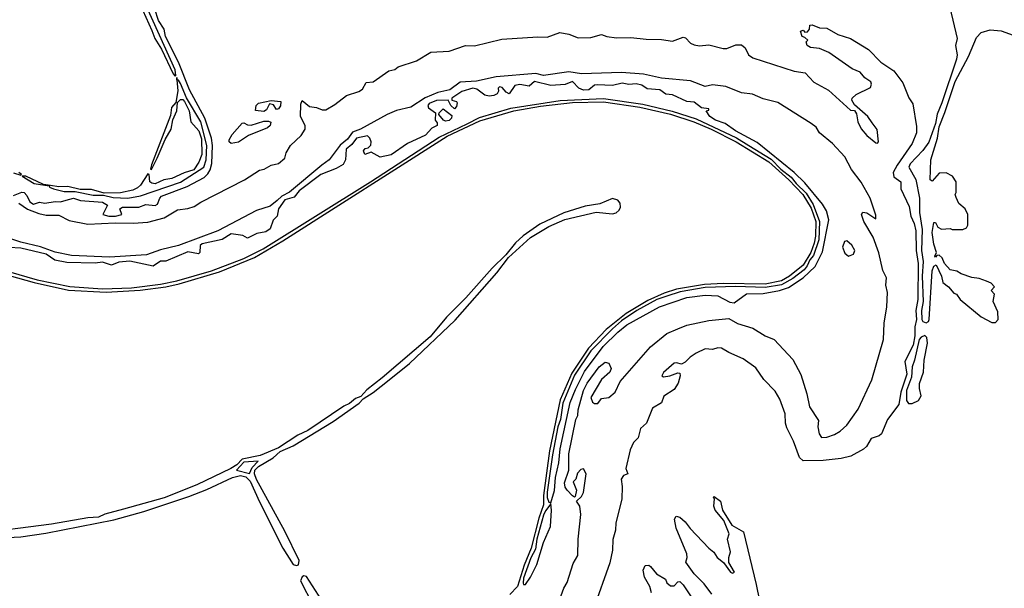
# Model space of a CAD drawing. Extents: x 2210602 to 2357277, y 510288 to 673808.
# Tile 146 of 256: x 2276679 to 2282103, y 592034 to 595168. Entities that reach past the tile are written whole.
import ezdxf

# ---------------------------------------------------------------- set-up
doc = ezdxf.new("R2010")
doc.units = 0

msp = doc.modelspace()

# ---------------------------------------------------------------- linework, layer by layer
at = {"layer": '0CON05XD'}
for points in [[(2277340.8, 595255), (2277407.8, 595107.8), (2277423.5, 595065), (2277461.5, 595005), (2277525, 594869.2), (2277535, 594856.7), (2277539.5, 594860.5), (2277535, 594892), (2277006.4, 596063.6)], [(2276645, 594198.3), (2276692.1, 594217.9), (2276705, 594216), (2276719.5, 594199.5), (2276735, 594164.4), (2276755, 594150.6), (2276788.3, 594161.7), (2276817.5, 594157.5), (2276875, 594166.7), (2276905, 594163.8), (2276935, 594173.3), (2276975, 594184.6), (2277015, 594171.5), (2277135, 594162.3), (2277164, 594145), (2277136.7, 594095), (2277170, 594085), (2277206.7, 594085), (2277242.5, 594095), (2277232, 594125), (2277245.8, 594134.2), (2277335, 594134.5), (2277375, 594150), (2277426, 594144), (2277438.3, 594151.7), (2277450.6, 594185), (2277460.8, 594195), (2277602, 594248), (2277695, 594297.5), (2277715, 594317.7), (2277729, 594341), (2277737.1, 594375), (2277741.2, 594475), (2277736.7, 594515), (2277700, 594625), (2277615, 594781.1), (2277554, 594934), (2277482.4, 595075), (2277474.7, 595115), (2277445, 595164.1), (2277424, 595225)], [(2281803.3, 595235), (2281844, 595065), (2281833.5, 595025), (2281843.4, 594975), (2281840.3, 594949.7), (2281758.8, 594708.8), (2281732.6, 594647.4), (2281724.1, 594595.9), (2281686.5, 594493.5), (2281655, 594446.7), (2281585, 594374.2), (2281576.7, 594355), (2281616.3, 594286.3), (2281635.7, 594185), (2281635.2, 594104.8), (2281650.8, 594010.8), (2281647.3, 593895), (2281656.5, 593835), (2281650.9, 593755), (2281656.7, 593615), (2281647.8, 593565), (2281648.8, 593515), (2281655, 593503.9), (2281672.6, 593497.4), (2281685, 593504.2), (2281689.1, 593515), (2281706.1, 593783.9), (2281715, 593810), (2281727, 593817), (2281757.5, 593755), (2281765, 593720)], [(2276675, 594156.7), (2276723.2, 594123.2), (2276785, 594098.9), (2276825, 594089.8), (2276895, 594089.8), (2276951.9, 594061.9), (2277055, 594041.6), (2277205, 594049), (2277305, 594046.5), (2277385, 594051.9), (2277474.8, 594075.2), (2277549.6, 594120.4), (2277605, 594127), (2277641.3, 594138.7), (2277677.1, 594162.9), (2277918, 594285), (2278000.9, 594339.1), (2278026.7, 594345), (2278065, 594366.7), (2278105, 594375.8), (2278140, 594405), (2278146.7, 594435), (2278171.2, 594475), (2278230, 594530), (2278251.1, 594565), (2278251.9, 594585), (2278226.7, 594635), (2278227.8, 594702.2), (2278235, 594723.3), (2278275, 594690), (2278315, 594684.7), (2278345, 594671.2), (2278365, 594671.9), (2278415, 594700), (2278479.6, 594750.4), (2278547.5, 594772.5), (2278567.6, 594785), (2278588.5, 594821.5), (2278625.7, 594825), (2278713.1, 594886.9), (2278745, 594893.8), (2278765, 594907.3), (2278865, 594940.3), (2278945, 594988.8), (2279045.3, 594995.3), (2279135, 595025.8), (2279185, 595023.1), (2279335, 595061.2), (2279534.2, 595074.2), (2279585, 595071.6), (2279655, 595097.7), (2279705, 595088.7), (2279755, 595068.1), (2279825, 595070), (2279885, 595086.9), (2279914.3, 595074.3), (2279967, 595067), (2280045, 595068.8), (2280130.2, 595060.2), (2280215, 595058.9), (2280275, 595050.2), (2280335, 595070.7), (2280347.1, 595067.1), (2280375, 595037.9), (2280395, 595029.2), (2280425, 595024.1), (2280475, 595028.9), (2280555, 595008.5), (2280575, 595009), (2280625, 595029.6), (2280655, 595029.1), (2280675, 595012.2), (2280693.7, 594973.7), (2280718, 594958), (2280945, 594884.1), (2281005.9, 594875.9), (2281053.1, 594823.1), (2281135, 594780), (2281255, 594670), (2281277.7, 594667.7), (2281289.6, 594649.6), (2281295.9, 594605), (2281315, 594566.4), (2281345, 594529.3), (2281395, 594489.2), (2281405, 594486.7), (2281410, 594495), (2281402.4, 594562.4), (2281375, 594600), (2281352, 594635), (2281278.8, 594698.8), (2281262.9, 594725), (2281265.8, 594735), (2281287.5, 594755), (2281365.6, 594794.4), (2281372.3, 594812.3), (2281368.8, 594825), (2281335, 594848), (2281308.8, 594878.8), (2281265, 594896.9), (2281137, 594987), (2281085, 595010), (2281035, 595014), (2281017.5, 595025), (2281012.5, 595045), (2281020, 595055), (2281005, 595070), (2280990, 595075), (2280980, 595105), (2280995, 595110), (2281005, 595100), (2281018.3, 595101.7), (2281030, 595115), (2281031.7, 595138.3), (2281045, 595140), (2281085, 595122.5), (2281125, 595121.2), (2281185.7, 595085.7), (2281255, 595064), (2281355, 595004), (2281423, 594933), (2281495, 594885.6), (2281545, 594820), (2281578, 594738), (2281600, 594705), (2281618.8, 594578.8), (2281618.6, 594545), (2281595.4, 594485), (2281513, 594367), (2281490.4, 594325), (2281495, 594302.5), (2281533.1, 594275), (2281532.8, 594235), (2281578.5, 594138.5), (2281587.7, 594085), (2281607.2, 594045), (2281615.2, 594005), (2281617.6, 593895), (2281629.2, 593825), (2281627.5, 593625), (2281616.4, 593565), (2281619.1, 593515), (2281610.2, 593475), (2281610, 593425), (2281600.5, 593375), (2281555.3, 593285), (2281565.7, 593215), (2281532.8, 593115), (2281523, 593047), (2281460.4, 592965), (2281426.2, 592885), (2281414.3, 592875), (2281369.7, 592860.3), (2281344.5, 592815.5), (2281328.4, 592801.6), (2281257.5, 592762.5), (2281205, 592750.4), (2281105, 592739.2), (2280995, 592736), (2280974.5, 592755), (2280941.1, 592845), (2280905, 592918.2), (2280897.4, 592945), (2280895.4, 592995.4), (2280866.6, 593076.6), (2280840.4, 593120.4), (2280777.7, 593185), (2280735, 593249.5), (2280665, 593298.5), (2280585, 593333.1), (2280545, 593357.2), (2280525, 593358.7), (2280495, 593350.8), (2280455, 593354.6), (2280405, 593330), (2280372.1, 593307.9), (2280345, 593280), (2280325, 593270), (2280297.7, 593277.7), (2280285, 593274.2), (2280225, 593223.3), (2280217.5, 593205), (2280225, 593200), (2280260, 593205), (2280305, 593222.5), (2280315, 593220), (2280317.5, 593205), (2280306.7, 593165), (2280285, 593130), (2280227, 593093), (2280213.9, 593056.1), (2280165, 593027.5), (2280132.5, 592945), (2280100, 592915), (2280087, 592863), (2280061.4, 592838.6), (2280042.4, 592797.6), (2280017.5, 592695), (2280030, 592665), (2280005, 592656.7), (2279993.1, 592635), (2279998, 592595), (2279995.5, 592525), (2279963.3, 592395), (2279960.6, 592355), (2279947.2, 592302.8), (2279945.3, 592244.7), (2279930.8, 592175), (2279839.4, 591920.6)], [(2281765, 593720), (2281796.4, 593696.4), (2281825, 593660), (2281840, 593655), (2281860, 593625), (2281975, 593530), (2282035, 593500), (2282055, 593500), (2282070, 593515), (2282067, 593557), (2282042.5, 593615), (2282050, 593655), (2282030, 593675), (2282050, 593695), (2282030, 593715), (2282005, 593727.5), (2281965, 593742.5), (2281925, 593747.5), (2281865, 593767.5), (2281841.7, 593781.7), (2281805, 593790), (2281773.6, 593823.6), (2281760, 593855), (2281745, 593870), (2281731.7, 593868.3), (2281725, 593860), (2281720, 593865), (2281730, 593885), (2281715, 593930), (2281705.7, 593995), (2281715, 594050), (2281725, 594050), (2281737.5, 594025), (2281757, 594013), (2281805, 594017.5), (2281815, 594012.5), (2281875, 594012.5), (2281895, 594020), (2281902.5, 594035), (2281902.5, 594095), (2281887.5, 594125), (2281852.5, 594155), (2281838.3, 594188.3), (2281832.5, 594205), (2281837.5, 594215), (2281837.5, 594275), (2281817.5, 594305), (2281783, 594323), (2281745, 594322.5), (2281705, 594277.5), (2281694.2, 594285), (2281697.5, 594395), (2281735.3, 594515), (2281743.5, 594576.5), (2281775, 594655.8), (2281832, 594828), (2281906.1, 594965), (2281950.6, 595069.4), (2281975, 595096.7), (2282025, 595111.4), (2282085, 595106.2), (2282152, 595082)], [(2279646.6, 591953.4), (2279677.4, 592035), (2279695, 592065.6), (2279729, 592171), (2279753.5, 592215), (2279756, 592305), (2279770.9, 592440.8), (2279765, 592486.2), (2279747.5, 592515), (2279775, 592540), (2279785, 592562), (2279799.3, 592665), (2279785, 592692), (2279770.6, 592689.4), (2279751.7, 592668.3), (2279742.5, 592635), (2279728.3, 592621.7), (2279746.9, 592575), (2279740, 592540), (2279735, 592536.7), (2279725, 592544), (2279695.8, 592575.8), (2279685, 592592.5), (2279680.8, 592615), (2279704, 592686), (2279704.5, 592775), (2279743.3, 592965), (2279753.1, 592986.9), (2279755, 593017.5), (2279785.6, 593125), (2279805.5, 593165), (2279872.2, 593255), (2279905, 593280.8), (2279924.4, 593274.4), (2279937.3, 593245), (2279929.5, 593225), (2279884.5, 593185.5), (2279826, 593085), (2279835, 593060), (2279845, 593053.3), (2279865, 593052.5), (2279885, 593080), (2279925, 593085.9), (2279958.9, 593115), (2279986.8, 593173.2), (2280154.1, 593365.9), (2280245, 593438.7), (2280305.5, 593464.5), (2280355, 593484.8), (2280475, 593509.4), (2280585, 593520.5), (2280634.2, 593494.2), (2280717.1, 593467.1), (2280785, 593426.5), (2280835.8, 593405.8), (2280937.5, 593295), (2280981.7, 593211.7), (2281015.2, 593105.2), (2281030, 593035), (2281078.8, 592958.8), (2281075.8, 592925), (2281082.7, 592885), (2281096.2, 592865), (2281125, 592866.7), (2281167.8, 592882.2), (2281199.2, 592900.8), (2281235.9, 592934.1), (2281297.7, 593022.3), (2281372.9, 593182.9), (2281437.7, 593405), (2281440.8, 593495), (2281455.6, 593585), (2281460, 593665), (2281451.4, 593705), (2281454.1, 593745), (2281433.8, 593785), (2281412.7, 593882.7), (2281380.3, 593970.3), (2281330, 594055), (2281316.7, 594095), (2281323, 594107), (2281345, 594103.8), (2281395, 594070), (2281395, 594090), (2281365, 594184.4), (2281315, 594273.3), (2281261.6, 594341.6), (2281225, 594412.7), (2281156.5, 594485), (2281085, 594543.8), (2281066, 594575), (2281040, 594595), (2280855, 594710.7), (2280775, 594731.5), (2280716.6, 594756.6), (2280655, 594764.7), (2280568.9, 594798.9), (2280495, 594808.3), (2280455, 594799.7), (2280375, 594830.7), (2280215.3, 594844.7), (2280115, 594867.9), (2279995, 594877.7), (2279775, 594869.2), (2279705, 594880.3), (2279565, 594860.6), (2279522.1, 594872.1), (2279305, 594853.3), (2279195, 594829.3), (2279105, 594823.3), (2279048.9, 594781.1), (2278983, 594767), (2278912.2, 594737.8), (2278833.3, 594686.7), (2278755, 594667.7), (2278704.1, 594645.9), (2278557.7, 594565), (2278512.1, 594547.9), (2278485, 594508.9), (2278443.9, 594476.1), (2278383.9, 594395), (2278343, 594367), (2278165, 594217.7), (2278124, 594196), (2278098.3, 594171.7), (2278060, 594140), (2277984, 594116), (2277770.9, 594005), (2277555, 593923), (2277455, 593898.9), (2277377.7, 593872.3), (2277175, 593859.4), (2276965, 593867.8), (2276875, 593887.4), (2276795, 593915.5), (2276685, 593942.4), (2276625, 593962.6)], [(2279605, 592506), (2279626, 592574), (2279630.3, 592645), (2279649.8, 592725), (2279656.9, 592803.1), (2279711.8, 593058.2), (2279740.7, 593129.3), (2279791.5, 593228.5), (2279893.8, 593366.2), (2279974.1, 593445.9), (2280024.6, 593485.4), (2280203.9, 593586.1), (2280355, 593636.6), (2280455, 593650.5), (2280525.3, 593645.3), (2280591.9, 593611.9), (2280615, 593608.2), (2280682.9, 593657.1), (2280775, 593658.8), (2280865, 593675.8), (2280915, 593692.1), (2280995.6, 593744.4), (2281061.7, 593808.3), (2281101.6, 593888.4), (2281136, 594065), (2281124.5, 594115), (2281102, 594152), (2281005, 594268.9), (2280946.3, 594326.3), (2280741.3, 594491.3), (2280622.5, 594555), (2280566, 594596), (2280513.1, 594615), (2280480.8, 594635), (2280460, 594665), (2280475, 594670), (2280475, 594677.5), (2280435, 594682.5), (2280395, 594713.3), (2280355, 594716.7), (2280275, 594754), (2280238.3, 594758.3), (2280205, 594781.4), (2280135.9, 594785.9), (2280106.8, 594806.8), (2280075, 594814.3), (2280035, 594810), (2279998.1, 594818.1), (2279944.3, 594804.3), (2279860.5, 594809.5), (2279845, 594806.2), (2279815, 594781.4), (2279785, 594778.9), (2279759.7, 594789.7), (2279725, 594828), (2279685, 594810), (2279605, 594805.5), (2279515, 594827.8), (2279485, 594801.9), (2279435, 594810.5), (2279406.2, 594805), (2279375, 594760), (2279358.3, 594768.3), (2279336.7, 594795), (2279322, 594798), (2279315, 594790), (2279316.4, 594773.6), (2279310, 594760), (2279290.5, 594749.5), (2279265, 594746.2), (2279241.7, 594751.7), (2279197.5, 594785), (2279175, 594791.4), (2279115, 594772), (2279060, 594735), (2279060, 594725), (2279086.2, 594716.2), (2279088.8, 594708.8), (2279085, 594690), (2279075, 594677.5), (2279054.2, 594694.2), (2279040, 594725), (2278975, 594722.9), (2278935, 594706.4), (2278928, 594695), (2278932, 594682), (2278970, 594655), (2278967.5, 594615), (2278979.5, 594599.5), (2278980, 594585), (2278950, 594570), (2278915, 594531.1), (2278815.3, 594484.7), (2278725, 594423.6), (2278665, 594410), (2278615, 594437.5), (2278580, 594425), (2278573.3, 594445), (2278582.7, 594457.3), (2278598.8, 594461.2), (2278613.9, 594476.1), (2278615.8, 594495), (2278608.8, 594515), (2278595, 594526.9), (2278535, 594514.6), (2278509.4, 594480.6), (2278477.8, 594455), (2278474.2, 594395.8), (2278460.8, 594369.2), (2278422.4, 594347.6), (2278339.2, 594315), (2278219.5, 594225), (2278190.7, 594189.3), (2278139.3, 594175), (2278104.5, 594125), (2278098, 594085), (2278075, 594062.5), (2278058.8, 594015), (2278035, 593999.2), (2277985, 593990), (2277935, 593963.3), (2277908, 593978), (2277845, 593988.6), (2277795, 593955.8), (2277685, 593933.3), (2277673.9, 593923.9), (2277672.5, 593885), (2277665, 593877.5), (2277605, 593888), (2277485, 593836.7), (2277455, 593836.7), (2277415, 593810), (2277286.6, 593836.6), (2277225, 593831.2), (2277185, 593815.4), (2277135, 593832.3), (2277095, 593825.3), (2276939.6, 593829.6), (2276872.6, 593842.6), (2276824.7, 593875.3), (2276685, 593908.6), (2276621.9, 593911.9)], [(2277275, 594184.8), (2277345, 594197.6), (2277565, 594273.2), (2277694.6, 594355), (2277707, 594395), (2277709.6, 594475), (2277676.6, 594605), (2277597.8, 594737.8), (2277565, 594816.9), (2277555, 594834), (2277545.9, 594836.2), (2277545, 594850), (2277545.9, 594836.2), (2277549.7, 594775), (2277539.4, 594710.6), (2277515, 594684.2), (2277509.5, 594640.5), (2277405, 594368.8), (2277400, 594345), (2277405, 594342), (2277437.5, 594405), (2277481.7, 594508.3), (2277513.6, 594565), (2277523.4, 594616.6), (2277545.9, 594665), (2277549.4, 594710.6), (2277565, 594727.8), (2277577.4, 594727.4), (2277587.2, 594717.2), (2277613.3, 594665), (2277622.5, 594605), (2277666, 594556), (2277681.5, 594511.5), (2277682.4, 594425), (2277666.9, 594383.1), (2277639, 594341), (2277585, 594324), (2277518.2, 594291.8), (2277474.3, 594285), (2277425, 594264.2), (2277406.5, 594266.5), (2277396, 594275), (2277392.5, 594315), (2277385, 594318), (2277345, 594255.5), (2277328.7, 594241.3), (2277302.1, 594227.9), (2277235, 594213.8), (2277145, 594212.5), (2277075, 594231.6), (2277011.8, 594231.8), (2276945, 594247.9), (2276895, 594247.5), (2276850, 594255), (2276810.5, 594260.5), (2276713.8, 594306.2), (2276694, 594305), (2276759.4, 594265), (2276841.7, 594251.7), (2276843.8, 594245), (2276866.2, 594235), (2276925, 594221.2), (2276985, 594220.7), (2277085, 594200.9), (2277141.4, 594201.4), (2277195, 594188.2), (2277275, 594184.8)], [(2276515, 593808.7), (2276775.4, 593735), (2276955, 593697), (2277135, 593684.9), (2277295, 593690.3), (2277455, 593710.2), (2277545, 593728.6), (2277735.8, 593784.2), (2277915, 593852.7), (2278021.3, 593905), (2278612.2, 594275), (2278989.4, 594520.6), (2279144.1, 594594.1), (2279212, 594628), (2279385, 594681), (2279656.8, 594723.2), (2279895, 594733.4), (2280111.4, 594701.4), (2280273.3, 594663.3), (2280405, 594621.2), (2280627.6, 594517.6), (2280695, 594473.8), (2280819.8, 594399.8), (2280873, 594345), (2280929.8, 594299.8), (2280956.5, 594265), (2281012.3, 594212.3), (2281050.3, 594150.3), (2281084.9, 594055), (2281082.2, 593955), (2281051.8, 593868.2), (2281031.8, 593845), (2281017.9, 593812.1), (2281000.4, 593789.6), (2280937.9, 593742.1), (2280875, 593706.8), (2280785, 593691.1), (2280625, 593696.7), (2280455, 593691.6), (2280317.8, 593667.8), (2280243.7, 593645), (2280189.4, 593625), (2280079.6, 593565), (2279995, 593507.6), (2279944.3, 593465), (2279825, 593342.9), (2279735, 593208), (2279671.1, 593055), (2279658.2, 592965), (2279644.6, 592924.6), (2279615, 592769.4), (2279584.5, 592564.5), (2279585, 592534.4), (2279595, 592509.2), (2279605, 592506)], [(2276575, 593771.6), (2276759, 593719), (2276947.6, 593677.6), (2277155, 593666.1), (2277342.9, 593677.1), (2277483.7, 593696.3), (2277557.1, 593712.9), (2277780.9, 593779.1), (2277972.4, 593857.6), (2278129.1, 593949.1), (2279035, 594526), (2279215, 594609.6), (2279401.1, 594665), (2279549, 594691), (2279725, 594712), (2279895.4, 594714.6), (2280095, 594686.1), (2280265, 594646.3), (2280393.2, 594605), (2280488.3, 594565), (2280627, 594495), (2280805.4, 594385.4), (2280916.8, 594285), (2280993.2, 594205), (2281038.6, 594128.6), (2281064.2, 594055), (2281063.4, 593975), (2281055, 593936.9), (2281036.6, 593885), (2280995, 593814.2), (2280920.4, 593755), (2280875, 593728.5), (2280785, 593710.8), (2280556.2, 593713.8), (2280451.4, 593708.6), (2280297.4, 593682.6), (2280229.8, 593660.2), (2280139.1, 593620.9), (2280020.4, 593549.6), (2279910.1, 593459.9), (2279812.3, 593357.7), (2279720, 593220), (2279656.9, 593073.1), (2279598.5, 592791.5), (2279564, 592546), (2279564.8, 592495), (2279538.5, 592421.5), (2279497.7, 592255), (2279458.6, 592161.4), (2279420.7, 592045), (2279379.2, 592000.8)], [(2278025, 594662.5), (2277977.5, 594667.5), (2277982, 594695), (2277995, 594708), (2278065, 594723.3), (2278117.9, 594717.9), (2278116.4, 594693.6), (2278105, 594676.7), (2278095, 594672.5), (2278078, 594698), (2278055, 594703.3), (2278038.9, 594671.1), (2278025, 594662.5)], [(2279025, 594607.8), (2279013.5, 594613.5), (2278987.5, 594645), (2278990, 594655), (2279013, 594677), (2279060, 594640), (2279058.1, 594625), (2279045, 594611.5), (2279025, 594607.8)], [(2277845, 594486), (2277833.8, 594495), (2277834.2, 594505), (2277849.2, 594535), (2277905, 594597.5), (2277915, 594600), (2277935, 594588.8), (2277955, 594586), (2278025, 594608.6), (2278049.5, 594609.5), (2278063.6, 594603.6), (2278058.6, 594585), (2278045, 594572.7), (2277940.6, 594529.4), (2277885, 594493.8), (2277845, 594486)], [(2276645, 594324.7), (2276685, 594311.4)], [(2276685, 594311.4), (2276690, 594315), (2276675.6, 594325)], [(2276502.1, 592307.9), (2276685, 592318.4), (2276822.6, 592337.4), (2277197.8, 592412.2), (2277363.2, 592456.8), (2277610.5, 592539.5), (2277711, 592579), (2277851.9, 592645), (2277895, 592656.5), (2277925, 592649.5), (2277949.6, 592625), (2278000.3, 592510.3), (2278128.5, 592255), (2278185, 592165.2), (2278205, 592159.4), (2278215, 592164.4), (2278218.1, 592188.1), (2278139.5, 592349.5), (2277984.3, 592634.3), (2277973.1, 592665), (2277975, 592685.6), (2277994.1, 592705.9), (2278076.4, 592753.6), (2278115, 592787.9), (2278185, 592819.6), (2278406.1, 592953.9), (2278550, 593055), (2278571.8, 593078.2), (2278627.4, 593112.6), (2278715, 593183.3), (2278826.1, 593273.9), (2279077.7, 593512.3), (2279307.3, 593772.7), (2279372.7, 593857.3), (2279492.5, 593967.5), (2279595, 594027.9), (2279682.8, 594067.2), (2279855, 594107.9), (2279945, 594098.7), (2279965, 594103.3), (2279982.5, 594117.5), (2279989.5, 594135), (2279986.3, 594156.3), (2279973.7, 594173.7), (2279945, 594182.2), (2279875, 594152.5), (2279795, 594140), (2279677.1, 594102.9), (2279545, 594041.1), (2279453.4, 593976.6), (2279411.5, 593938.5), (2279357.3, 593872.7), (2279281.5, 593798.5), (2279136.6, 593635), (2279030.8, 593529.2), (2278940.2, 593419.8), (2278676, 593195)], [(2281245, 593864.2), (2281273.3, 593875), (2281279.2, 593895), (2281264, 593925), (2281235, 593950), (2281223.3, 593945), (2281212, 593915), (2281225, 593881.2), (2281245, 593864.2)], [(2281595, 593053.3), (2281631.2, 593068.8), (2281644.6, 593095), (2281635.3, 593135), (2281636.2, 593163.8), (2281658, 593225), (2281662.4, 593292.4), (2281679.5, 593385), (2281677.2, 593417.2), (2281665, 593428.1), (2281645, 593419.1), (2281634.9, 593405.1), (2281609.1, 593290.9), (2281595.3, 593255), (2281591.5, 593198.5), (2281564.8, 593124.8), (2281565, 593068.6), (2281575, 593053.3), (2281595, 593053.3)], [(2278676, 593195), (2278592, 593128), (2278558.8, 593091.2), (2278529.7, 593080.3), (2278497, 593053), (2278465, 593037.9), (2278266.4, 592903.6), (2278211.7, 592878.3), (2278105, 592808.3), (2278005, 592766.7), (2277904.5, 592745.5), (2277874.8, 592715), (2277842.5, 592695), (2277655.1, 592604.9), (2277475, 592532.7), (2277250.4, 592470.4), (2277147.8, 592442.2), (2277113.5, 592426.5), (2277055, 592422.5), (2276855, 592387.4), (2276425, 592333.4)], [(2277945, 592666.5), (2277959.6, 592700.4), (2277994, 592735), (2277915, 592729.8), (2277873.8, 592685), (2277945, 592666.5)], [(2280491.4, 592001.4), (2280449.1, 592059.1), (2280394.4, 592115), (2280348.3, 592178.3), (2280356.1, 592203.9), (2280354.2, 592225), (2280295.8, 592365), (2280286.7, 592415), (2280295, 592432.5), (2280315, 592426.2), (2280345, 592401.2), (2280373.4, 592363.4), (2280475, 592255.8), (2280503.3, 592233.3), (2280522, 592205), (2280556.4, 592176.4), (2280595, 592123.3), (2280605, 592117.5), (2280617, 592123), (2280586.4, 592176.4), (2280586, 592205), (2280594.2, 592235), (2280577.5, 592305), (2280586.7, 592335), (2280557.5, 592407.5), (2280511.2, 592465), (2280503.6, 592486.4), (2280507.5, 592527.5), (2280500, 592535), (2280505, 592540), (2280540, 592515), (2280550, 592465), (2280601.4, 592381.4), (2280666.7, 592345), (2280736.6, 592055), (2280754.6, 591965)], [(2279465, 592055.5), (2279493.9, 592095), (2279528.5, 592165), (2279565, 592286), (2279602.7, 592375), (2279609.4, 592465), (2279605, 592500), (2279575, 592461.6), (2279565, 592437.7), (2279527.8, 592305), (2279519.9, 592250.1), (2279495, 592202.7), (2279455, 592090.4), (2279452.4, 592062.4), (2279455, 592055.6), (2279465, 592055.5)], [(2280159.3, 592009.3), (2280150, 592045), (2280121.2, 592095), (2280114.2, 592135), (2280125, 592160), (2280145, 592161.4), (2280154, 592155), (2280187.5, 592115), (2280237.5, 592085), (2280244, 592065), (2280265, 592048.8), (2280285, 592047.5), (2280305, 592070), (2280315, 592072.5), (2280335, 592053.3), (2280381.4, 591981.4)], [(2278341.6, 591971.6), (2278259.4, 592099.4), (2278245, 592103.2), (2278235, 592098.1), (2278226.3, 592075), (2278293.4, 591943.4)]]:
    msp.add_lwpolyline(points, dxfattribs=at)

doc.saveas('drawing.dxf')
